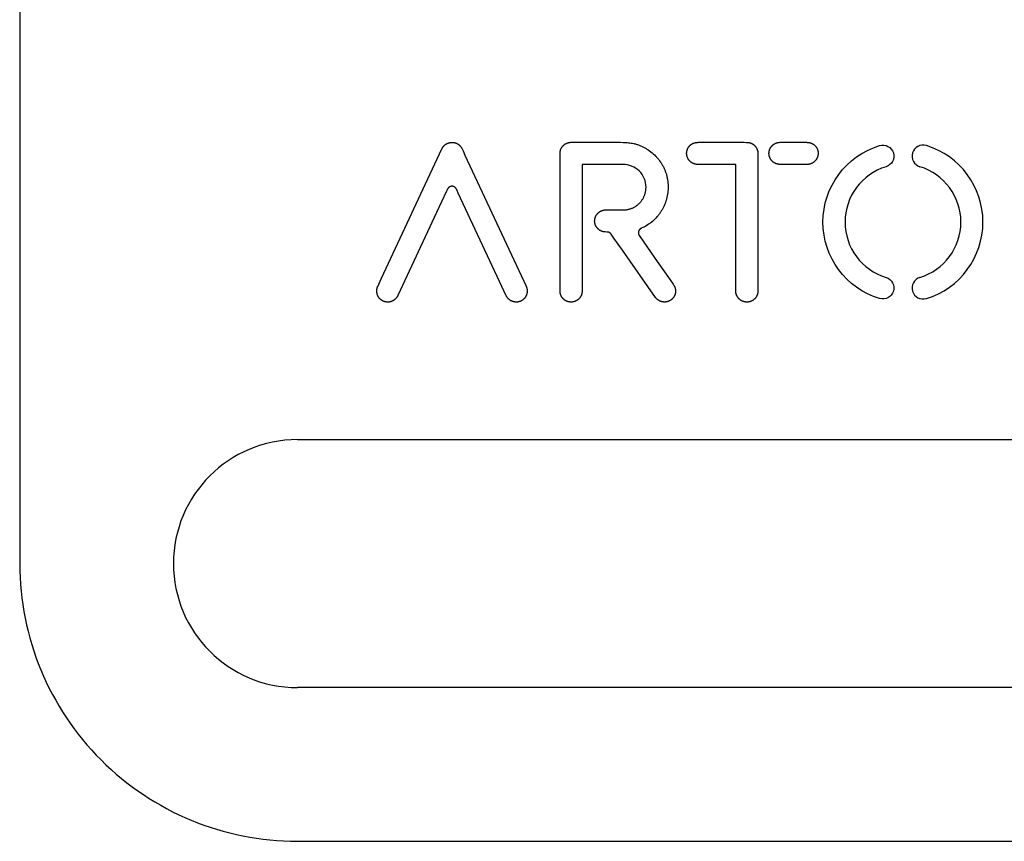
# Model space of a CAD drawing. Extents: x 11880 to 25577, y 6756 to 10446.
# Tile 3 of 87: x 12024 to 12124, y 8474 to 8556. Entities that reach past the tile are written whole.
import ezdxf

# ---------------------------------------------------------------- set-up
doc = ezdxf.new("R2010")
doc.units = 0
doc.header["$MEASUREMENT"] = 0
doc.layers.add('HAIRLINE', color=178, linetype='CONTINUOUS')

msp = doc.modelspace()

# ---------------------------------------------------------------- linework, layer by layer
at = {"layer": 'HAIRLINE'}
for p, q in [((12024.495, 8639.632), (12024.495, 8501.633)), ((12080.729, 8544.108), (12084.279, 8544.108)), ((12092.918, 8544.108), (12097.517, 8544.108)), ((12101.718, 8544.108), (12103.504, 8544.108)), ((12060.981, 8530.415), (12067.066, 8543.462)), ((12078.968, 8529.452), (12078.968, 8542.809)), ((12098.92, 8542.992), (12098.92, 8529.269)), ((12081.199, 8541.877), (12081.199, 8529.142)), ((12085.299, 8541.877), (12081.199, 8541.877)), ((12096.689, 8541.877), (12093.809, 8541.877)), ((12096.689, 8529.114), (12096.689, 8541.877)), ((12103.608, 8541.878), (12101.219, 8541.878)), ((12083.601, 8537.292), (12085.161, 8537.292)), ((12086.969, 8534.674), (12088.533, 8532.441)), ((12088.587, 8528.474), (12085.264, 8533.221)), ((12088.533, 8532.441), (12090.317, 8529.893)), ((12060.594, 8529.585), (12060.981, 8530.415)), ((12052.495, 8514.132), (12162.495, 8514.132)), ((12162.495, 8489.132), (12052.495, 8489.132)), ((12052.495, 8473.632), (12162.495, 8473.632))]:
    msp.add_line(p, q, dxfattribs=at)
for points in [[(12067.066, 8543.462), (12067.08, 8543.493), (12067.096, 8543.522), (12067.112, 8543.551), (12067.129, 8543.579), (12067.146, 8543.606), (12067.165, 8543.633), (12067.184, 8543.659), (12067.204, 8543.685), (12067.224, 8543.709), (12067.245, 8543.733), (12067.267, 8543.757), (12067.289, 8543.779), (12067.312, 8543.801), (12067.335, 8543.822), (12067.359, 8543.842), (12067.384, 8543.862), (12067.409, 8543.881), (12067.434, 8543.899), (12067.46, 8543.916), (12067.486, 8543.933), (12067.513, 8543.949), (12067.54, 8543.964), (12067.568, 8543.978), (12067.596, 8543.992), (12067.624, 8544.005), (12067.652, 8544.017), (12067.681, 8544.028), (12067.71, 8544.039), (12067.74, 8544.048), (12067.77, 8544.057), (12067.799, 8544.066), (12067.829, 8544.073), (12067.86, 8544.079), (12067.89, 8544.085), (12067.921, 8544.09), (12067.951, 8544.094), (12067.982, 8544.097), (12068.013, 8544.1), (12068.044, 8544.101), (12068.075, 8544.102), (12068.106, 8544.102), (12068.137, 8544.101), (12068.168, 8544.099), (12068.199, 8544.096), (12068.23, 8544.093), (12068.261, 8544.088), (12068.292, 8544.083), (12068.323, 8544.077), (12068.353, 8544.07), (12068.384, 8544.062), (12068.414, 8544.053), (12068.444, 8544.043), (12068.474, 8544.033), (12068.504, 8544.021), (12068.533, 8544.009), (12068.562, 8543.996), (12068.591, 8543.981), (12068.619, 8543.966), (12068.648, 8543.95), (12068.676, 8543.933), (12068.703, 8543.915), (12068.73, 8543.897), (12068.757, 8543.877), (12068.783, 8543.856), (12068.797, 8543.844), (12068.811, 8543.832), (12068.825, 8543.82), (12068.838, 8543.808), (12068.851, 8543.795), (12068.864, 8543.782), (12068.889, 8543.755), (12068.914, 8543.728), (12068.937, 8543.699), (12068.96, 8543.67), (12068.982, 8543.64), (12069.004, 8543.609), (12069.025, 8543.578), (12069.045, 8543.546), (12069.064, 8543.513), (12069.083, 8543.48), (12069.102, 8543.446), (12069.137, 8543.378), (12069.171, 8543.309), (12069.204, 8543.239), (12069.385, 8542.828), (12075.548, 8529.611)], [(12078.968, 8542.809), (12078.969, 8542.941), (12078.97, 8543.006), (12078.974, 8543.071), (12078.977, 8543.104), (12078.98, 8543.136), (12078.984, 8543.169), (12078.989, 8543.201), (12078.995, 8543.233), (12079.003, 8543.266), (12079.007, 8543.282), (12079.011, 8543.298), (12079.015, 8543.314), (12079.02, 8543.33), (12079.027, 8543.349), (12079.033, 8543.368), (12079.04, 8543.387), (12079.047, 8543.405), (12079.055, 8543.424), (12079.063, 8543.442), (12079.071, 8543.46), (12079.08, 8543.478), (12079.089, 8543.496), (12079.098, 8543.513), (12079.107, 8543.53), (12079.117, 8543.548), (12079.127, 8543.565), (12079.137, 8543.582), (12079.148, 8543.598), (12079.159, 8543.615), (12079.17, 8543.631), (12079.182, 8543.647), (12079.206, 8543.678), (12079.231, 8543.709), (12079.256, 8543.739), (12079.283, 8543.767), (12079.311, 8543.795), (12079.34, 8543.822), (12079.37, 8543.848), (12079.4, 8543.873), (12079.432, 8543.896), (12079.464, 8543.919), (12079.497, 8543.94), (12079.514, 8543.951), (12079.531, 8543.961), (12079.548, 8543.97), (12079.565, 8543.98), (12079.583, 8543.989), (12079.6, 8543.998), (12079.618, 8544.006), (12079.636, 8544.014), (12079.654, 8544.022), (12079.673, 8544.03), (12079.691, 8544.037), (12079.709, 8544.044), (12079.728, 8544.05), (12079.747, 8544.056), (12079.766, 8544.062), (12079.785, 8544.068), (12079.804, 8544.073), (12079.823, 8544.078), (12079.843, 8544.082), (12079.862, 8544.086), (12079.882, 8544.09), (12079.902, 8544.093), (12079.922, 8544.096), (12079.941, 8544.099), (12079.99, 8544.104), (12080.039, 8544.108), (12080.088, 8544.111), (12080.137, 8544.113), (12080.236, 8544.115), (12080.335, 8544.115), (12080.729, 8544.108)], [(12084.279, 8544.108), (12084.815, 8544.11), (12085.082, 8544.11), (12085.349, 8544.104), (12085.482, 8544.099), (12085.615, 8544.091), (12085.748, 8544.081), (12085.881, 8544.068), (12086.013, 8544.052), (12086.146, 8544.033), (12086.278, 8544.009), (12086.41, 8543.982), (12086.488, 8543.964), (12086.565, 8543.944), (12086.642, 8543.922), (12086.718, 8543.899), (12086.794, 8543.875), (12086.87, 8543.849), (12086.945, 8543.821), (12087.02, 8543.793), (12087.094, 8543.762), (12087.167, 8543.731), (12087.24, 8543.698), (12087.313, 8543.663), (12087.385, 8543.627), (12087.456, 8543.59), (12087.526, 8543.552), (12087.596, 8543.513), (12087.665, 8543.472), (12087.734, 8543.43), (12087.868, 8543.342), (12088, 8543.25), (12088.128, 8543.154), (12088.252, 8543.053), (12088.373, 8542.948), (12088.489, 8542.84), (12088.602, 8542.728), (12088.657, 8542.67), (12088.711, 8542.612), (12088.763, 8542.552), (12088.815, 8542.491), (12088.866, 8542.43), (12088.916, 8542.367), (12088.965, 8542.304), (12089.012, 8542.24), (12089.104, 8542.108), (12089.149, 8542.041), (12089.192, 8541.974), (12089.234, 8541.905), (12089.275, 8541.836), (12089.314, 8541.766), (12089.353, 8541.696), (12089.39, 8541.624), (12089.426, 8541.553), (12089.46, 8541.48), (12089.493, 8541.407), (12089.525, 8541.333), (12089.556, 8541.259), (12089.585, 8541.184), (12089.613, 8541.109), (12089.639, 8541.034), (12089.664, 8540.958), (12089.687, 8540.881), (12089.709, 8540.804), (12089.729, 8540.727), (12089.748, 8540.65), (12089.765, 8540.572), (12089.781, 8540.494), (12089.809, 8540.331), (12089.831, 8540.169), (12089.848, 8540.007), (12089.86, 8539.845), (12089.865, 8539.684), (12089.866, 8539.522), (12089.86, 8539.361), (12089.849, 8539.201), (12089.833, 8539.041), (12089.811, 8538.881), (12089.783, 8538.723), (12089.75, 8538.564), (12089.712, 8538.407), (12089.668, 8538.25), (12089.618, 8538.094), (12089.563, 8537.938), (12089.534, 8537.864), (12089.504, 8537.79), (12089.472, 8537.717), (12089.439, 8537.645), (12089.405, 8537.573), (12089.369, 8537.502), (12089.332, 8537.431), (12089.293, 8537.361), (12089.253, 8537.292), (12089.212, 8537.223), (12089.169, 8537.155), (12089.125, 8537.088), (12089.08, 8537.022), (12089.034, 8536.957), (12088.987, 8536.892), (12088.938, 8536.828), (12088.889, 8536.765), (12088.838, 8536.703), (12088.786, 8536.642), (12088.733, 8536.582), (12088.624, 8536.464), (12088.512, 8536.35), (12088.395, 8536.241), (12088.275, 8536.136), (12088.152, 8536.035), (12088.089, 8535.986), (12088.026, 8535.939), (12087.892, 8535.845), (12087.755, 8535.755), (12087.615, 8535.671), (12087.472, 8535.591), (12087.443, 8535.576), (12087.414, 8535.561), (12087.227, 8535.478), (12087.196, 8535.463), (12087.166, 8535.448), (12087.137, 8535.432), (12087.122, 8535.423), (12087.108, 8535.415), (12087.094, 8535.406), (12087.08, 8535.396), (12087.066, 8535.387), (12087.053, 8535.377), (12087.04, 8535.366), (12087.028, 8535.355), (12087.016, 8535.344), (12087.01, 8535.338), (12087.004, 8535.333), (12086.995, 8535.324), (12086.987, 8535.315), (12086.98, 8535.306), (12086.972, 8535.297), (12086.965, 8535.288), (12086.958, 8535.279), (12086.951, 8535.269), (12086.944, 8535.26), (12086.938, 8535.25), (12086.932, 8535.24), (12086.926, 8535.231), (12086.921, 8535.221), (12086.916, 8535.211), (12086.911, 8535.201), (12086.906, 8535.191), (12086.902, 8535.18), (12086.898, 8535.17), (12086.894, 8535.16), (12086.89, 8535.149), (12086.887, 8535.139), (12086.884, 8535.129), (12086.881, 8535.118), (12086.878, 8535.107), (12086.876, 8535.097), (12086.873, 8535.086), (12086.871, 8535.075), (12086.87, 8535.065), (12086.868, 8535.054), (12086.867, 8535.043), (12086.866, 8535.032), (12086.866, 8535.021), (12086.865, 8535.01), (12086.865, 8535), (12086.865, 8534.989), (12086.865, 8534.978), (12086.866, 8534.967), (12086.866, 8534.956), (12086.867, 8534.945), (12086.868, 8534.934), (12086.87, 8534.923), (12086.871, 8534.912), (12086.873, 8534.901), (12086.875, 8534.891), (12086.878, 8534.88), (12086.88, 8534.869), (12086.883, 8534.858), (12086.886, 8534.848), (12086.889, 8534.837), (12086.892, 8534.826), (12086.896, 8534.816), (12086.9, 8534.805), (12086.904, 8534.795), (12086.908, 8534.784), (12086.913, 8534.774), (12086.918, 8534.763), (12086.923, 8534.753), (12086.928, 8534.743), (12086.933, 8534.733), (12086.939, 8534.723), (12086.944, 8534.713), (12086.95, 8534.703), (12086.957, 8534.693), (12086.963, 8534.683), (12086.969, 8534.674)], [(12093.809, 8541.877), (12093.309, 8541.873), (12093.059, 8541.873), (12092.809, 8541.878), (12092.789, 8541.879), (12092.769, 8541.88), (12092.749, 8541.882), (12092.73, 8541.884), (12092.71, 8541.886), (12092.69, 8541.889), (12092.671, 8541.892), (12092.651, 8541.896), (12092.631, 8541.899), (12092.612, 8541.903), (12092.593, 8541.908), (12092.574, 8541.913), (12092.554, 8541.918), (12092.535, 8541.923), (12092.517, 8541.929), (12092.498, 8541.935), (12092.461, 8541.948), (12092.424, 8541.963), (12092.388, 8541.978), (12092.352, 8541.995), (12092.317, 8542.014), (12092.283, 8542.033), (12092.249, 8542.053), (12092.216, 8542.075), (12092.184, 8542.098), (12092.153, 8542.122), (12092.123, 8542.146), (12092.108, 8542.159), (12092.093, 8542.172), (12092.079, 8542.186), (12092.064, 8542.199), (12092.05, 8542.213), (12092.037, 8542.227), (12092.023, 8542.242), (12092.01, 8542.256), (12091.997, 8542.271), (12091.984, 8542.286), (12091.972, 8542.302), (12091.96, 8542.317), (12091.948, 8542.333), (12091.936, 8542.349), (12091.925, 8542.365), (12091.914, 8542.382), (12091.903, 8542.398), (12091.893, 8542.415), (12091.883, 8542.432), (12091.873, 8542.45), (12091.863, 8542.467), (12091.854, 8542.485), (12091.845, 8542.503), (12091.837, 8542.521), (12091.828, 8542.539), (12091.821, 8542.558), (12091.807, 8542.593), (12091.794, 8542.629), (12091.782, 8542.666), (12091.772, 8542.703), (12091.762, 8542.741), (12091.758, 8542.76), (12091.754, 8542.78), (12091.751, 8542.799), (12091.748, 8542.819), (12091.745, 8542.839), (12091.742, 8542.858), (12091.74, 8542.878), (12091.738, 8542.898), (12091.737, 8542.918), (12091.736, 8542.939), (12091.735, 8542.959), (12091.735, 8542.979), (12091.735, 8542.999), (12091.735, 8543.02), (12091.736, 8543.04), (12091.737, 8543.06), (12091.738, 8543.081), (12091.74, 8543.101), (12091.742, 8543.121), (12091.745, 8543.141), (12091.748, 8543.162), (12091.751, 8543.182), (12091.755, 8543.202), (12091.759, 8543.222), (12091.763, 8543.242), (12091.768, 8543.262), (12091.773, 8543.281), (12091.778, 8543.301), (12091.784, 8543.321), (12091.79, 8543.34), (12091.797, 8543.359), (12091.804, 8543.378), (12091.811, 8543.397), (12091.818, 8543.416), (12091.826, 8543.435), (12091.834, 8543.453), (12091.842, 8543.471), (12091.851, 8543.489), (12091.86, 8543.507), (12091.869, 8543.525), (12091.879, 8543.542), (12091.889, 8543.56), (12091.899, 8543.577), (12091.909, 8543.593), (12091.931, 8543.626), (12091.953, 8543.658), (12091.977, 8543.688), (12092.001, 8543.718), (12092.026, 8543.747), (12092.048, 8543.77), (12092.07, 8543.793), (12092.093, 8543.815), (12092.117, 8543.836), (12092.141, 8543.856), (12092.165, 8543.876), (12092.19, 8543.894), (12092.215, 8543.912), (12092.241, 8543.929), (12092.267, 8543.945), (12092.294, 8543.96), (12092.321, 8543.974), (12092.348, 8543.988), (12092.376, 8544.001), (12092.404, 8544.013), (12092.432, 8544.024), (12092.461, 8544.034), (12092.489, 8544.044), (12092.519, 8544.053), (12092.548, 8544.062), (12092.578, 8544.069), (12092.608, 8544.076), (12092.638, 8544.082), (12092.669, 8544.088), (12092.699, 8544.093), (12092.73, 8544.097), (12092.761, 8544.1), (12092.792, 8544.103), (12092.823, 8544.105), (12092.855, 8544.107), (12092.886, 8544.108), (12092.918, 8544.108)], [(12097.517, 8544.108), (12097.731, 8544.106), (12097.783, 8544.105), (12097.835, 8544.102), (12097.887, 8544.098), (12097.939, 8544.092), (12097.99, 8544.085), (12098.016, 8544.081), (12098.041, 8544.076), (12098.066, 8544.071), (12098.092, 8544.065), (12098.117, 8544.058), (12098.142, 8544.051), (12098.167, 8544.044), (12098.192, 8544.035), (12098.217, 8544.026), (12098.242, 8544.016), (12098.267, 8544.006), (12098.292, 8543.995), (12098.317, 8543.983), (12098.342, 8543.97), (12098.359, 8543.961), (12098.375, 8543.951), (12098.391, 8543.942), (12098.407, 8543.932), (12098.423, 8543.922), (12098.438, 8543.911), (12098.453, 8543.901), (12098.469, 8543.89), (12098.483, 8543.878), (12098.498, 8543.867), (12098.527, 8543.843), (12098.555, 8543.819), (12098.582, 8543.793), (12098.608, 8543.767), (12098.633, 8543.739), (12098.657, 8543.711), (12098.68, 8543.682), (12098.703, 8543.652), (12098.724, 8543.622), (12098.744, 8543.591), (12098.764, 8543.559), (12098.782, 8543.527), (12098.799, 8543.494), (12098.815, 8543.461), (12098.83, 8543.427), (12098.844, 8543.392), (12098.857, 8543.357), (12098.869, 8543.322), (12098.879, 8543.286), (12098.888, 8543.25), (12098.897, 8543.214), (12098.904, 8543.177), (12098.909, 8543.141), (12098.914, 8543.103), (12098.917, 8543.066), (12098.919, 8543.029), (12098.92, 8542.992)], [(12101.219, 8541.878), (12101.164, 8541.878), (12101.111, 8541.881), (12101.084, 8541.883), (12101.057, 8541.886), (12101.031, 8541.889), (12101.005, 8541.892), (12100.978, 8541.896), (12100.953, 8541.9), (12100.927, 8541.905), (12100.901, 8541.911), (12100.876, 8541.917), (12100.851, 8541.923), (12100.826, 8541.93), (12100.801, 8541.938), (12100.776, 8541.946), (12100.752, 8541.955), (12100.727, 8541.964), (12100.703, 8541.974), (12100.679, 8541.985), (12100.656, 8541.996), (12100.632, 8542.007), (12100.609, 8542.02), (12100.586, 8542.032), (12100.563, 8542.046), (12100.54, 8542.06), (12100.518, 8542.075), (12100.496, 8542.09), (12100.474, 8542.106), (12100.452, 8542.123), (12100.431, 8542.141), (12100.408, 8542.161), (12100.385, 8542.181), (12100.363, 8542.202), (12100.342, 8542.224), (12100.321, 8542.246), (12100.301, 8542.269), (12100.282, 8542.292), (12100.263, 8542.316), (12100.245, 8542.34), (12100.228, 8542.365), (12100.212, 8542.391), (12100.196, 8542.416), (12100.18, 8542.442), (12100.166, 8542.469), (12100.152, 8542.496), (12100.139, 8542.523), (12100.127, 8542.551), (12100.115, 8542.579), (12100.104, 8542.607), (12100.094, 8542.636), (12100.085, 8542.664), (12100.077, 8542.693), (12100.069, 8542.723), (12100.062, 8542.752), (12100.056, 8542.782), (12100.05, 8542.812), (12100.046, 8542.841), (12100.042, 8542.872), (12100.039, 8542.902), (12100.037, 8542.932), (12100.035, 8542.962), (12100.035, 8542.993), (12100.035, 8543.015), (12100.036, 8543.036), (12100.037, 8543.058), (12100.038, 8543.079), (12100.04, 8543.101), (12100.043, 8543.122), (12100.046, 8543.143), (12100.049, 8543.165), (12100.052, 8543.186), (12100.056, 8543.207), (12100.061, 8543.228), (12100.066, 8543.248), (12100.071, 8543.269), (12100.076, 8543.29), (12100.082, 8543.31), (12100.089, 8543.33), (12100.096, 8543.351), (12100.103, 8543.371), (12100.11, 8543.39), (12100.118, 8543.41), (12100.126, 8543.43), (12100.135, 8543.449), (12100.144, 8543.468), (12100.153, 8543.487), (12100.163, 8543.506), (12100.172, 8543.525), (12100.183, 8543.543), (12100.193, 8543.562), (12100.204, 8543.58), (12100.216, 8543.598), (12100.227, 8543.615), (12100.239, 8543.633), (12100.252, 8543.65), (12100.264, 8543.667), (12100.277, 8543.684), (12100.29, 8543.7), (12100.304, 8543.716), (12100.318, 8543.732), (12100.332, 8543.748), (12100.346, 8543.764), (12100.361, 8543.779), (12100.376, 8543.794), (12100.391, 8543.808), (12100.407, 8543.823), (12100.423, 8543.837), (12100.439, 8543.851), (12100.455, 8543.864), (12100.472, 8543.877), (12100.489, 8543.89), (12100.506, 8543.903), (12100.523, 8543.915), (12100.541, 8543.927), (12100.559, 8543.938), (12100.577, 8543.95), (12100.596, 8543.961), (12100.614, 8543.971), (12100.633, 8543.981), (12100.652, 8543.991), (12100.672, 8544.001), (12100.691, 8544.01), (12100.711, 8544.018), (12100.731, 8544.027), (12100.751, 8544.035), (12100.772, 8544.042), (12100.8, 8544.052), (12100.828, 8544.06), (12100.856, 8544.068), (12100.885, 8544.075), (12100.914, 8544.082), (12100.943, 8544.087), (12100.972, 8544.092), (12101.001, 8544.097), (12101.031, 8544.101), (12101.061, 8544.104), (12101.12, 8544.109), (12101.18, 8544.113), (12101.24, 8544.115), (12101.361, 8544.115), (12101.718, 8544.108)], [(12103.504, 8544.108), (12103.724, 8544.109), (12103.833, 8544.108), (12103.887, 8544.105), (12103.942, 8544.102), (12103.996, 8544.097), (12104.022, 8544.094), (12104.049, 8544.09), (12104.076, 8544.086), (12104.103, 8544.081), (12104.129, 8544.076), (12104.155, 8544.07), (12104.182, 8544.063), (12104.208, 8544.056), (12104.234, 8544.048), (12104.26, 8544.039), (12104.286, 8544.03), (12104.312, 8544.019), (12104.338, 8544.008), (12104.363, 8543.996), (12104.39, 8543.983), (12104.416, 8543.969), (12104.442, 8543.954), (12104.467, 8543.939), (12104.492, 8543.923), (12104.516, 8543.906), (12104.54, 8543.889), (12104.563, 8543.871), (12104.586, 8543.852), (12104.609, 8543.833), (12104.631, 8543.814), (12104.652, 8543.793), (12104.673, 8543.773), (12104.693, 8543.751), (12104.713, 8543.73), (12104.732, 8543.707), (12104.751, 8543.684), (12104.769, 8543.661), (12104.786, 8543.637), (12104.803, 8543.613), (12104.819, 8543.589), (12104.834, 8543.564), (12104.849, 8543.538), (12104.863, 8543.512), (12104.877, 8543.486), (12104.89, 8543.459), (12104.902, 8543.432), (12104.913, 8543.405), (12104.923, 8543.378), (12104.933, 8543.35), (12104.942, 8543.321), (12104.95, 8543.293), (12104.958, 8543.262), (12104.965, 8543.232), (12104.971, 8543.201), (12104.977, 8543.17), (12104.981, 8543.139), (12104.984, 8543.109), (12104.987, 8543.078), (12104.989, 8543.047), (12104.989, 8543.017), (12104.989, 8542.986), (12104.988, 8542.956), (12104.987, 8542.926), (12104.984, 8542.896), (12104.981, 8542.866), (12104.977, 8542.836), (12104.972, 8542.806), (12104.966, 8542.777), (12104.959, 8542.747), (12104.952, 8542.718), (12104.944, 8542.689), (12104.935, 8542.661), (12104.926, 8542.633), (12104.916, 8542.604), (12104.905, 8542.577), (12104.893, 8542.549), (12104.881, 8542.522), (12104.868, 8542.495), (12104.854, 8542.469), (12104.84, 8542.443), (12104.825, 8542.417), (12104.809, 8542.392), (12104.793, 8542.367), (12104.776, 8542.343), (12104.758, 8542.319), (12104.74, 8542.295), (12104.721, 8542.272), (12104.702, 8542.25), (12104.682, 8542.228), (12104.661, 8542.206), (12104.64, 8542.185), (12104.618, 8542.165), (12104.596, 8542.145), (12104.574, 8542.126), (12104.55, 8542.107), (12104.526, 8542.089), (12104.502, 8542.071), (12104.477, 8542.055), (12104.452, 8542.039), (12104.426, 8542.023), (12104.4, 8542.008), (12104.374, 8541.994), (12104.346, 8541.981), (12104.319, 8541.969), (12104.291, 8541.957), (12104.262, 8541.946), (12104.234, 8541.935), (12104.204, 8541.926), (12104.175, 8541.917), (12104.145, 8541.91), (12104.114, 8541.903), (12104.084, 8541.896), (12104.053, 8541.891), (12104.021, 8541.887), (12103.989, 8541.883), (12103.942, 8541.88), (12103.894, 8541.878), (12103.799, 8541.876), (12103.608, 8541.878)], [(12072.875, 8530.066), (12068.716, 8538.985), (12068.603, 8539.242), (12068.578, 8539.295), (12068.565, 8539.321), (12068.552, 8539.346), (12068.538, 8539.371), (12068.524, 8539.396), (12068.509, 8539.42), (12068.493, 8539.443), (12068.485, 8539.455), (12068.477, 8539.466), (12068.468, 8539.477), (12068.459, 8539.488), (12068.451, 8539.499), (12068.442, 8539.509), (12068.433, 8539.519), (12068.423, 8539.529), (12068.413, 8539.539), (12068.404, 8539.549), (12068.394, 8539.558), (12068.383, 8539.567), (12068.373, 8539.575), (12068.362, 8539.584), (12068.351, 8539.592), (12068.34, 8539.6), (12068.328, 8539.607), (12068.317, 8539.614), (12068.305, 8539.621), (12068.292, 8539.627), (12068.28, 8539.633), (12068.267, 8539.639), (12068.254, 8539.644), (12068.24, 8539.649), (12068.226, 8539.654), (12068.212, 8539.658), (12068.198, 8539.662), (12068.183, 8539.665), (12068.168, 8539.668), (12068.152, 8539.671), (12068.136, 8539.673), (12068.12, 8539.674), (12068.104, 8539.675), (12068.088, 8539.676), (12068.071, 8539.676), (12068.055, 8539.676), (12068.038, 8539.674), (12068.022, 8539.673), (12068.005, 8539.671), (12067.989, 8539.668), (12067.972, 8539.665), (12067.956, 8539.661), (12067.939, 8539.656), (12067.923, 8539.651), (12067.907, 8539.646), (12067.892, 8539.64), (12067.876, 8539.633), (12067.861, 8539.626), (12067.846, 8539.619), (12067.831, 8539.611), (12067.817, 8539.602), (12067.803, 8539.593), (12067.789, 8539.584), (12067.776, 8539.574), (12067.763, 8539.564), (12067.751, 8539.554), (12067.739, 8539.543), (12067.727, 8539.532), (12067.716, 8539.521), (12067.706, 8539.509), (12067.698, 8539.5), (12067.691, 8539.491), (12067.684, 8539.482), (12067.677, 8539.472), (12067.67, 8539.463), (12067.663, 8539.453), (12067.657, 8539.443), (12067.651, 8539.433), (12067.639, 8539.413), (12067.627, 8539.392), (12067.616, 8539.37), (12067.605, 8539.349), (12067.585, 8539.305), (12067.528, 8539.175), (12066.53, 8537.036)], [(12085.161, 8537.292), (12085.429, 8537.294), (12085.482, 8537.296), (12085.536, 8537.3), (12085.589, 8537.305), (12085.659, 8537.314), (12085.728, 8537.325), (12085.797, 8537.338), (12085.866, 8537.353), (12085.934, 8537.37), (12086.001, 8537.389), (12086.068, 8537.409), (12086.134, 8537.432), (12086.199, 8537.457), (12086.264, 8537.483), (12086.328, 8537.512), (12086.391, 8537.542), (12086.453, 8537.575), (12086.514, 8537.61), (12086.574, 8537.647), (12086.633, 8537.685), (12086.692, 8537.727), (12086.749, 8537.769), (12086.804, 8537.814), (12086.858, 8537.86), (12086.91, 8537.907), (12086.96, 8537.956), (12087.009, 8538.006), (12087.056, 8538.057), (12087.101, 8538.11), (12087.145, 8538.164), (12087.187, 8538.219), (12087.227, 8538.275), (12087.265, 8538.333), (12087.302, 8538.391), (12087.337, 8538.451), (12087.37, 8538.511), (12087.401, 8538.573), (12087.431, 8538.635), (12087.458, 8538.699), (12087.484, 8538.763), (12087.508, 8538.828), (12087.53, 8538.894), (12087.55, 8538.96), (12087.568, 8539.027), (12087.584, 8539.095), (12087.598, 8539.164), (12087.611, 8539.233), (12087.621, 8539.302), (12087.63, 8539.372), (12087.636, 8539.443), (12087.64, 8539.514), (12087.643, 8539.585)], [(12066.53, 8537.036), (12062.631, 8528.676), (12062.62, 8528.653), (12062.608, 8528.63), (12062.595, 8528.607), (12062.582, 8528.585), (12062.569, 8528.563), (12062.556, 8528.542), (12062.542, 8528.52), (12062.527, 8528.499), (12062.513, 8528.479), (12062.497, 8528.459), (12062.482, 8528.439), (12062.466, 8528.419), (12062.45, 8528.4), (12062.434, 8528.382), (12062.417, 8528.363), (12062.4, 8528.345), (12062.382, 8528.328), (12062.365, 8528.311), (12062.347, 8528.294), (12062.328, 8528.277), (12062.31, 8528.261), (12062.291, 8528.246), (12062.272, 8528.231), (12062.252, 8528.216), (12062.232, 8528.202), (12062.212, 8528.188), (12062.192, 8528.174), (12062.171, 8528.162), (12062.15, 8528.149), (12062.129, 8528.137), (12062.108, 8528.125), (12062.087, 8528.114), (12062.065, 8528.104), (12062.043, 8528.093), (12062.021, 8528.084), (12061.998, 8528.075), (12061.975, 8528.066), (12061.953, 8528.058), (12061.93, 8528.05), (12061.906, 8528.043), (12061.883, 8528.036), (12061.859, 8528.03), (12061.836, 8528.025), (12061.812, 8528.02), (12061.787, 8528.015), (12061.763, 8528.011), (12061.739, 8528.008), (12061.714, 8528.005), (12061.69, 8528.002), (12061.665, 8528.001), (12061.64, 8528), (12061.615, 8527.999), (12061.589, 8527.999), (12061.564, 8528), (12061.539, 8528.001), (12061.513, 8528.003), (12061.488, 8528.005), (12061.462, 8528.008), (12061.436, 8528.012), (12061.41, 8528.016), (12061.384, 8528.021), (12061.358, 8528.026), (12061.332, 8528.032), (12061.301, 8528.041), (12061.27, 8528.05), (12061.24, 8528.06), (12061.21, 8528.07), (12061.181, 8528.082), (12061.152, 8528.094), (12061.124, 8528.107), (12061.096, 8528.121), (12061.068, 8528.136), (12061.042, 8528.151), (12061.016, 8528.167), (12060.99, 8528.184), (12060.965, 8528.201), (12060.94, 8528.219), (12060.916, 8528.238), (12060.893, 8528.257), (12060.87, 8528.277), (12060.848, 8528.298), (12060.826, 8528.319), (12060.805, 8528.341), (12060.785, 8528.363), (12060.765, 8528.385), (12060.746, 8528.409), (12060.728, 8528.432), (12060.71, 8528.457), (12060.693, 8528.481), (12060.676, 8528.506), (12060.66, 8528.532), (12060.645, 8528.557), (12060.631, 8528.584), (12060.617, 8528.61), (12060.604, 8528.637), (12060.591, 8528.665), (12060.579, 8528.692), (12060.568, 8528.72), (12060.558, 8528.748), (12060.549, 8528.777), (12060.54, 8528.806), (12060.532, 8528.834), (12060.525, 8528.864), (12060.518, 8528.893), (12060.512, 8528.923), (12060.507, 8528.952), (12060.503, 8528.982), (12060.5, 8529.012), (12060.497, 8529.042), (12060.495, 8529.072), (12060.494, 8529.103), (12060.494, 8529.133), (12060.495, 8529.164), (12060.496, 8529.194), (12060.498, 8529.224), (12060.502, 8529.255), (12060.506, 8529.285), (12060.51, 8529.316), (12060.516, 8529.346), (12060.523, 8529.376), (12060.53, 8529.407), (12060.539, 8529.437), (12060.548, 8529.467), (12060.558, 8529.496), (12060.569, 8529.526), (12060.581, 8529.556), (12060.594, 8529.585)], [(12085.264, 8533.221), (12084.408, 8534.45), (12084.118, 8534.857), (12084.11, 8534.868), (12084.102, 8534.878), (12084.094, 8534.888), (12084.085, 8534.898), (12084.076, 8534.907), (12084.067, 8534.917), (12084.057, 8534.926), (12084.048, 8534.935), (12084.038, 8534.944), (12084.027, 8534.952), (12084.017, 8534.96), (12084.006, 8534.968), (12083.995, 8534.976), (12083.984, 8534.983), (12083.972, 8534.991), (12083.961, 8534.997), (12083.949, 8535.004), (12083.937, 8535.01), (12083.925, 8535.016), (12083.912, 8535.021), (12083.9, 8535.026), (12083.887, 8535.031), (12083.875, 8535.036), (12083.862, 8535.04), (12083.849, 8535.043), (12083.837, 8535.047), (12083.824, 8535.05), (12083.811, 8535.053), (12083.798, 8535.055), (12083.785, 8535.057), (12083.772, 8535.059), (12083.759, 8535.06), (12083.682, 8535.065), (12083.531, 8535.073), (12083.457, 8535.077), (12083.42, 8535.081), (12083.384, 8535.085), (12083.347, 8535.09), (12083.328, 8535.094), (12083.31, 8535.097), (12083.291, 8535.101), (12083.273, 8535.105), (12083.254, 8535.11), (12083.236, 8535.115), (12083.217, 8535.121), (12083.199, 8535.127), (12083.18, 8535.134), (12083.161, 8535.141), (12083.142, 8535.149), (12083.124, 8535.157), (12083.105, 8535.165), (12083.087, 8535.174), (12083.069, 8535.183), (12083.051, 8535.192), (12083.034, 8535.202), (12083.016, 8535.212), (12082.999, 8535.222), (12082.982, 8535.233), (12082.965, 8535.243), (12082.949, 8535.255), (12082.932, 8535.266), (12082.916, 8535.278), (12082.9, 8535.29), (12082.884, 8535.302), (12082.869, 8535.315), (12082.854, 8535.327), (12082.839, 8535.341), (12082.824, 8535.354), (12082.809, 8535.368), (12082.795, 8535.381), (12082.781, 8535.396), (12082.767, 8535.41), (12082.74, 8535.439), (12082.714, 8535.47), (12082.69, 8535.501), (12082.666, 8535.533), (12082.644, 8535.566), (12082.633, 8535.582), (12082.622, 8535.599), (12082.612, 8535.616), (12082.602, 8535.633), (12082.592, 8535.651), (12082.583, 8535.668), (12082.574, 8535.686), (12082.565, 8535.704), (12082.557, 8535.722), (12082.549, 8535.74), (12082.541, 8535.759), (12082.534, 8535.777), (12082.527, 8535.796), (12082.52, 8535.815), (12082.514, 8535.833), (12082.507, 8535.852), (12082.502, 8535.872), (12082.496, 8535.891), (12082.491, 8535.91), (12082.487, 8535.93), (12082.482, 8535.949), (12082.478, 8535.969), (12082.475, 8535.989), (12082.472, 8536.008), (12082.469, 8536.028), (12082.466, 8536.048), (12082.464, 8536.069), (12082.463, 8536.089), (12082.461, 8536.109), (12082.46, 8536.129), (12082.46, 8536.167), (12082.46, 8536.206), (12082.462, 8536.245), (12082.466, 8536.284), (12082.468, 8536.304), (12082.47, 8536.323), (12082.473, 8536.343), (12082.477, 8536.363), (12082.48, 8536.382), (12082.484, 8536.402), (12082.489, 8536.422), (12082.493, 8536.442), (12082.498, 8536.461), (12082.504, 8536.481), (12082.51, 8536.5), (12082.516, 8536.52), (12082.522, 8536.539), (12082.529, 8536.558), (12082.537, 8536.577), (12082.544, 8536.597), (12082.552, 8536.616), (12082.56, 8536.634), (12082.569, 8536.653), (12082.578, 8536.672), (12082.588, 8536.69), (12082.597, 8536.708), (12082.607, 8536.726), (12082.618, 8536.744), (12082.628, 8536.762), (12082.639, 8536.779), (12082.651, 8536.797), (12082.662, 8536.814), (12082.674, 8536.831), (12082.687, 8536.847), (12082.699, 8536.863), (12082.712, 8536.88), (12082.725, 8536.895), (12082.738, 8536.911), (12082.752, 8536.926), (12082.766, 8536.941), (12082.78, 8536.956), (12082.794, 8536.971), (12082.809, 8536.985), (12082.823, 8536.999), (12082.838, 8537.012), (12082.854, 8537.025), (12082.869, 8537.038), (12082.885, 8537.051), (12082.9, 8537.063), (12082.916, 8537.075), (12082.932, 8537.087), (12082.948, 8537.098), (12082.981, 8537.12), (12083.014, 8537.141), (12083.048, 8537.16), (12083.082, 8537.177), (12083.112, 8537.192), (12083.143, 8537.206), (12083.174, 8537.218), (12083.206, 8537.23), (12083.237, 8537.24), (12083.269, 8537.25), (12083.302, 8537.258), (12083.334, 8537.266), (12083.367, 8537.272), (12083.4, 8537.278), (12083.434, 8537.282), (12083.467, 8537.286), (12083.5, 8537.289), (12083.534, 8537.291), (12083.567, 8537.292), (12083.601, 8537.292)], [(12075.548, 8529.611), (12075.559, 8529.587), (12075.569, 8529.562), (12075.579, 8529.538), (12075.588, 8529.513), (12075.597, 8529.488), (12075.605, 8529.463), (12075.613, 8529.438), (12075.62, 8529.413), (12075.626, 8529.388), (12075.632, 8529.362), (12075.637, 8529.337), (12075.642, 8529.312), (12075.646, 8529.286), (12075.649, 8529.261), (12075.652, 8529.235), (12075.654, 8529.21), (12075.656, 8529.184), (12075.657, 8529.159), (12075.658, 8529.134), (12075.658, 8529.108), (12075.658, 8529.083), (12075.657, 8529.058), (12075.655, 8529.033), (12075.653, 8529.007), (12075.65, 8528.982), (12075.647, 8528.957), (12075.644, 8528.933), (12075.639, 8528.908), (12075.634, 8528.883), (12075.629, 8528.859), (12075.623, 8528.834), (12075.617, 8528.81), (12075.61, 8528.786), (12075.602, 8528.762), (12075.594, 8528.738), (12075.586, 8528.715), (12075.576, 8528.691), (12075.567, 8528.668), (12075.557, 8528.645), (12075.546, 8528.622), (12075.535, 8528.6), (12075.523, 8528.578), (12075.511, 8528.556), (12075.498, 8528.534), (12075.485, 8528.512), (12075.471, 8528.491), (12075.457, 8528.47), (12075.442, 8528.449), (12075.426, 8528.429), (12075.411, 8528.409), (12075.394, 8528.389), (12075.378, 8528.37), (12075.36, 8528.351), (12075.342, 8528.332), (12075.324, 8528.314), (12075.305, 8528.296), (12075.286, 8528.278), (12075.266, 8528.261), (12075.246, 8528.244), (12075.225, 8528.227), (12075.204, 8528.211), (12075.182, 8528.196), (12075.16, 8528.181), (12075.137, 8528.166), (12075.111, 8528.15), (12075.084, 8528.135), (12075.057, 8528.12), (12075.03, 8528.107), (12075.003, 8528.094), (12074.975, 8528.082), (12074.947, 8528.071), (12074.919, 8528.061), (12074.891, 8528.051), (12074.862, 8528.043), (12074.834, 8528.035), (12074.805, 8528.028), (12074.777, 8528.022), (12074.748, 8528.016), (12074.719, 8528.012), (12074.69, 8528.008), (12074.661, 8528.005), (12074.632, 8528.003), (12074.603, 8528.001), (12074.574, 8528.001), (12074.545, 8528.001), (12074.516, 8528.002), (12074.487, 8528.003), (12074.458, 8528.006), (12074.429, 8528.009), (12074.4, 8528.012), (12074.372, 8528.017), (12074.343, 8528.022), (12074.315, 8528.028), (12074.287, 8528.035), (12074.259, 8528.042), (12074.231, 8528.05), (12074.203, 8528.059), (12074.176, 8528.068), (12074.149, 8528.079), (12074.122, 8528.089), (12074.095, 8528.101), (12074.069, 8528.113), (12074.043, 8528.126), (12074.017, 8528.139), (12073.992, 8528.153), (12073.967, 8528.168), (12073.942, 8528.184), (12073.918, 8528.2), (12073.894, 8528.216), (12073.871, 8528.234), (12073.848, 8528.252), (12073.825, 8528.27), (12073.803, 8528.289), (12073.781, 8528.309), (12073.76, 8528.329), (12073.74, 8528.35), (12073.719, 8528.372), (12073.7, 8528.394), (12073.681, 8528.416), (12073.662, 8528.44), (12073.644, 8528.464), (12073.627, 8528.488), (12073.61, 8528.513), (12073.594, 8528.538), (12073.579, 8528.564), (12073.564, 8528.591), (12073.55, 8528.618), (12072.875, 8530.066)], [(12090.317, 8529.893), (12090.368, 8529.819), (12090.417, 8529.744), (12090.44, 8529.706), (12090.462, 8529.668), (12090.484, 8529.629), (12090.504, 8529.59), (12090.522, 8529.55), (12090.531, 8529.53), (12090.54, 8529.51), (12090.548, 8529.49), (12090.555, 8529.469), (12090.563, 8529.448), (12090.57, 8529.427), (12090.576, 8529.406), (12090.582, 8529.384), (12090.588, 8529.362), (12090.593, 8529.34), (12090.597, 8529.318), (12090.602, 8529.296), (12090.605, 8529.273), (12090.608, 8529.249), (12090.612, 8529.219), (12090.614, 8529.188), (12090.616, 8529.157), (12090.616, 8529.126), (12090.616, 8529.095), (12090.615, 8529.063), (12090.613, 8529.032), (12090.61, 8529), (12090.607, 8528.969), (12090.602, 8528.937), (12090.596, 8528.906), (12090.59, 8528.874), (12090.583, 8528.843), (12090.574, 8528.812), (12090.565, 8528.781), (12090.555, 8528.751), (12090.544, 8528.721), (12090.532, 8528.691), (12090.52, 8528.661), (12090.506, 8528.632), (12090.492, 8528.603), (12090.477, 8528.575), (12090.461, 8528.547), (12090.445, 8528.52), (12090.428, 8528.493), (12090.41, 8528.467), (12090.391, 8528.442), (12090.372, 8528.417), (12090.352, 8528.393), (12090.332, 8528.37), (12090.311, 8528.347), (12090.29, 8528.325), (12090.267, 8528.303), (12090.244, 8528.281), (12090.22, 8528.261), (12090.196, 8528.241), (12090.171, 8528.222), (12090.146, 8528.204), (12090.12, 8528.186), (12090.094, 8528.17), (12090.068, 8528.154), (12090.041, 8528.139), (12090.014, 8528.125), (12089.987, 8528.111), (12089.96, 8528.099), (12089.932, 8528.087), (12089.904, 8528.076), (12089.875, 8528.066), (12089.847, 8528.056), (12089.818, 8528.048), (12089.789, 8528.04), (12089.76, 8528.033), (12089.731, 8528.027), (12089.701, 8528.021), (12089.672, 8528.016), (12089.642, 8528.012), (12089.613, 8528.009), (12089.583, 8528.007), (12089.553, 8528.005), (12089.523, 8528.004), (12089.494, 8528.004), (12089.464, 8528.005), (12089.434, 8528.006), (12089.405, 8528.009), (12089.375, 8528.012), (12089.345, 8528.015), (12089.316, 8528.02), (12089.287, 8528.025), (12089.258, 8528.031), (12089.228, 8528.038), (12089.2, 8528.045), (12089.171, 8528.054), (12089.143, 8528.063), (12089.114, 8528.073), (12089.086, 8528.083), (12089.059, 8528.094), (12089.031, 8528.106), (12089.004, 8528.119), (12088.977, 8528.133), (12088.951, 8528.147), (12088.925, 8528.162), (12088.899, 8528.178), (12088.874, 8528.194), (12088.849, 8528.211), (12088.824, 8528.229), (12088.8, 8528.248), (12088.776, 8528.267), (12088.753, 8528.287), (12088.731, 8528.308), (12088.709, 8528.33), (12088.687, 8528.352), (12088.666, 8528.375), (12088.645, 8528.399), (12088.625, 8528.423), (12088.606, 8528.448), (12088.587, 8528.474)], [(12081.199, 8529.142), (12081.198, 8529.111), (12081.197, 8529.081), (12081.196, 8529.051), (12081.193, 8529.021), (12081.19, 8528.991), (12081.186, 8528.961), (12081.181, 8528.931), (12081.176, 8528.902), (12081.17, 8528.872), (12081.163, 8528.843), (12081.155, 8528.814), (12081.147, 8528.785), (12081.138, 8528.757), (12081.128, 8528.729), (12081.118, 8528.701), (12081.106, 8528.673), (12081.094, 8528.646), (12081.082, 8528.619), (12081.069, 8528.592), (12081.054, 8528.566), (12081.04, 8528.54), (12081.024, 8528.515), (12081.008, 8528.489), (12080.991, 8528.465), (12080.973, 8528.44), (12080.955, 8528.417), (12080.936, 8528.393), (12080.916, 8528.371), (12080.896, 8528.348), (12080.874, 8528.327), (12080.852, 8528.305), (12080.83, 8528.285), (12080.801, 8528.26), (12080.771, 8528.236), (12080.739, 8528.213), (12080.707, 8528.19), (12080.69, 8528.179), (12080.674, 8528.169), (12080.657, 8528.159), (12080.639, 8528.149), (12080.622, 8528.139), (12080.604, 8528.129), (12080.586, 8528.12), (12080.568, 8528.111), (12080.55, 8528.103), (12080.531, 8528.095), (12080.512, 8528.087), (12080.493, 8528.079), (12080.474, 8528.072), (12080.455, 8528.065), (12080.436, 8528.058), (12080.416, 8528.052), (12080.396, 8528.046), (12080.377, 8528.04), (12080.357, 8528.035), (12080.337, 8528.03), (12080.316, 8528.026), (12080.296, 8528.022), (12080.276, 8528.018), (12080.256, 8528.015), (12080.235, 8528.012), (12080.215, 8528.009), (12080.194, 8528.007), (12080.174, 8528.005), (12080.153, 8528.003), (12080.132, 8528.002), (12080.112, 8528.001), (12080.091, 8528.001), (12080.071, 8528.001), (12080.05, 8528.001), (12080.03, 8528.002), (12080.009, 8528.003), (12079.989, 8528.005), (12079.969, 8528.006), (12079.949, 8528.009), (12079.928, 8528.011), (12079.908, 8528.014), (12079.889, 8528.017), (12079.869, 8528.021), (12079.849, 8528.025), (12079.83, 8528.029), (12079.81, 8528.034), (12079.791, 8528.039), (12079.772, 8528.044), (12079.734, 8528.055), (12079.698, 8528.068), (12079.661, 8528.081), (12079.626, 8528.096), (12079.608, 8528.105), (12079.589, 8528.113), (12079.571, 8528.122), (12079.553, 8528.132), (12079.535, 8528.141), (12079.517, 8528.151), (12079.5, 8528.162), (12079.483, 8528.172), (12079.466, 8528.183), (12079.45, 8528.195), (12079.433, 8528.206), (12079.417, 8528.218), (12079.401, 8528.23), (12079.386, 8528.243), (12079.37, 8528.255), (12079.355, 8528.268), (12079.34, 8528.281), (12079.326, 8528.295), (12079.311, 8528.309), (12079.297, 8528.323), (12079.283, 8528.337), (12079.27, 8528.351), (12079.256, 8528.366), (12079.243, 8528.381), (12079.23, 8528.396), (12079.218, 8528.412), (12079.206, 8528.427), (12079.194, 8528.443), (12079.182, 8528.459), (12079.171, 8528.475), (12079.16, 8528.492), (12079.149, 8528.508), (12079.128, 8528.542), (12079.109, 8528.577), (12079.09, 8528.612), (12079.073, 8528.648), (12079.057, 8528.684), (12079.042, 8528.721), (12079.029, 8528.759), (12079.017, 8528.797), (12079.006, 8528.835), (12078.997, 8528.874), (12078.988, 8528.913), (12078.982, 8528.953), (12078.979, 8528.973), (12078.976, 8528.993), (12078.974, 8529.013), (12078.972, 8529.033), (12078.971, 8529.053), (12078.969, 8529.073), (12078.969, 8529.093), (12078.968, 8529.113), (12078.968, 8529.452)], [(12098.92, 8529.269), (12098.918, 8529.125), (12098.914, 8529.054), (12098.911, 8529.019), (12098.908, 8528.984), (12098.903, 8528.948), (12098.898, 8528.913), (12098.892, 8528.878), (12098.884, 8528.843), (12098.876, 8528.809), (12098.871, 8528.791), (12098.866, 8528.774), (12098.86, 8528.757), (12098.854, 8528.739), (12098.848, 8528.722), (12098.841, 8528.705), (12098.834, 8528.686), (12098.826, 8528.668), (12098.818, 8528.65), (12098.809, 8528.632), (12098.801, 8528.614), (12098.792, 8528.596), (12098.782, 8528.579), (12098.772, 8528.561), (12098.762, 8528.544), (12098.752, 8528.527), (12098.741, 8528.51), (12098.73, 8528.494), (12098.719, 8528.478), (12098.708, 8528.462), (12098.696, 8528.446), (12098.684, 8528.43), (12098.672, 8528.415), (12098.659, 8528.399), (12098.633, 8528.37), (12098.606, 8528.341), (12098.578, 8528.313), (12098.549, 8528.286), (12098.52, 8528.26), (12098.489, 8528.236), (12098.458, 8528.212), (12098.426, 8528.189), (12098.393, 8528.168), (12098.359, 8528.147), (12098.324, 8528.128), (12098.307, 8528.119), (12098.289, 8528.11), (12098.272, 8528.102), (12098.254, 8528.094), (12098.236, 8528.086), (12098.217, 8528.078), (12098.199, 8528.071), (12098.181, 8528.064), (12098.162, 8528.058), (12098.143, 8528.051), (12098.124, 8528.045), (12098.105, 8528.04), (12098.086, 8528.035), (12098.067, 8528.03), (12098.048, 8528.025), (12098.028, 8528.021), (12098.009, 8528.017), (12097.989, 8528.014), (12097.97, 8528.011), (12097.95, 8528.008), (12097.93, 8528.005), (12097.91, 8528.003), (12097.89, 8528.002), (12097.87, 8528.001), (12097.832, 8527.999), (12097.794, 8527.999), (12097.756, 8528), (12097.717, 8528.003), (12097.678, 8528.007), (12097.658, 8528.01), (12097.639, 8528.012), (12097.619, 8528.016), (12097.6, 8528.019), (12097.58, 8528.023), (12097.561, 8528.027), (12097.541, 8528.032), (12097.522, 8528.037), (12097.502, 8528.042), (12097.483, 8528.048), (12097.464, 8528.054), (12097.444, 8528.061), (12097.425, 8528.067), (12097.406, 8528.074), (12097.387, 8528.082), (12097.368, 8528.09), (12097.35, 8528.098), (12097.331, 8528.106), (12097.313, 8528.115), (12097.295, 8528.125), (12097.277, 8528.134), (12097.259, 8528.144), (12097.241, 8528.154), (12097.223, 8528.165), (12097.206, 8528.175), (12097.189, 8528.187), (12097.172, 8528.198), (12097.155, 8528.21), (12097.139, 8528.222), (12097.123, 8528.234), (12097.107, 8528.246), (12097.091, 8528.259), (12097.076, 8528.272), (12097.06, 8528.286), (12097.045, 8528.299), (12097.031, 8528.313), (12097.016, 8528.327), (12097.002, 8528.341), (12096.988, 8528.356), (12096.975, 8528.37), (12096.962, 8528.385), (12096.949, 8528.4), (12096.936, 8528.416), (12096.924, 8528.431), (12096.9, 8528.462), (12096.878, 8528.494), (12096.857, 8528.526), (12096.837, 8528.559), (12096.818, 8528.592), (12096.803, 8528.622), (12096.789, 8528.652), (12096.775, 8528.683), (12096.763, 8528.715), (12096.751, 8528.747), (12096.74, 8528.779), (12096.731, 8528.812), (12096.722, 8528.845), (12096.714, 8528.878), (12096.707, 8528.912), (12096.702, 8528.945), (12096.697, 8528.979), (12096.694, 8529.013), (12096.691, 8529.046), (12096.689, 8529.08), (12096.689, 8529.114)]]:
    msp.add_lwpolyline(points, dxfattribs=at)
msp.add_lwpolyline([(12111.835, 8530.486, -0.999931), (12111.184, 8528.356, -0.740019), (12111.185, 8543.779, -0.999931), (12111.836, 8541.649)], format="xyb", dxfattribs=at)
for centre, radius, start, end in [((12115.573, 8542.714), 1.114, 73.00753, 252.99965), ((12113.542, 8536.068), 8.064, 286.99551, 73.00416), ((12085.337, 8539.571), 2.306, 0.33669, 90.93023), ((12113.542, 8536.068), 5.837, 106.9972, 253.00234), ((12113.542, 8536.068), 5.837, 286.9972, 73.00234), ((12115.573, 8529.421), 1.114, 107.00035, 286.99247), ((12052.495, 8501.632), 12.5, 90, 270), ((12052.495, 8501.632), 28, 179.99845, 270)]:
    msp.add_arc(centre, radius, start, end, dxfattribs=at)

doc.saveas('drawing.dxf')
